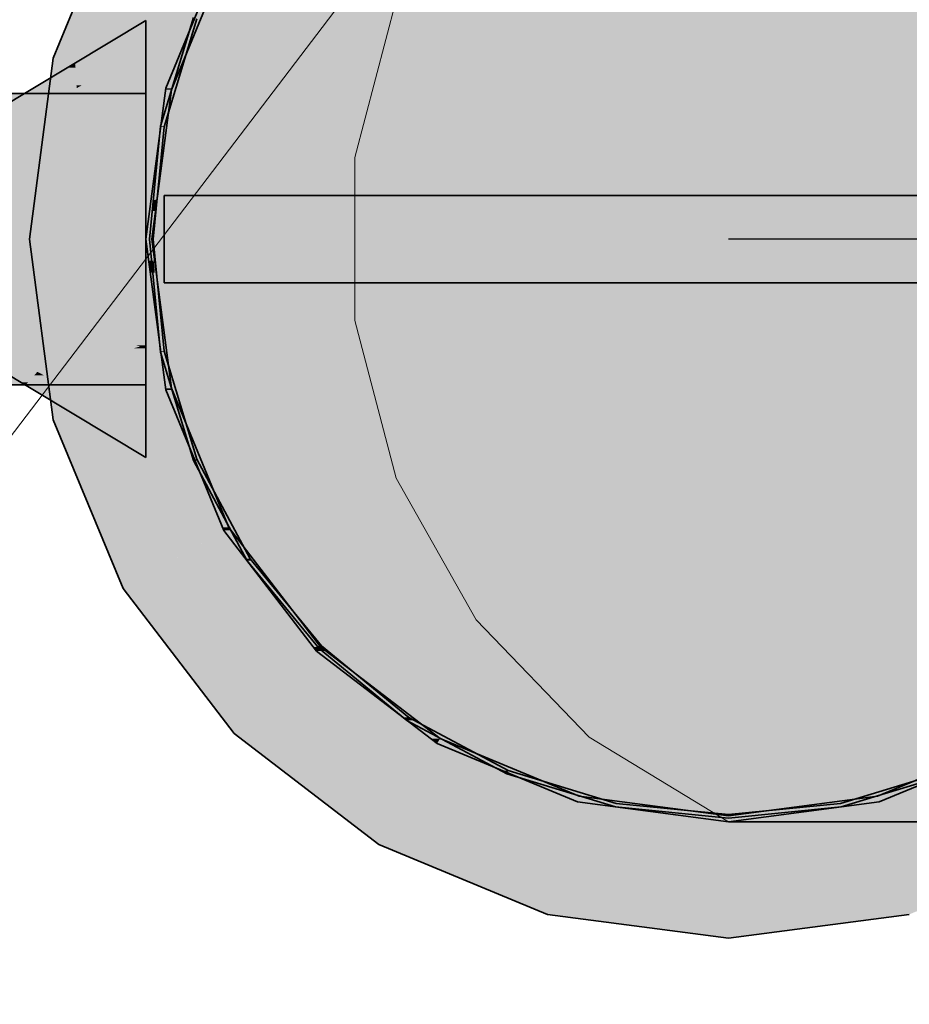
# Model space of a CAD drawing. Extents: x -350 to 540, y -53 to 541.
# Tile 29 of 256: x -163.9 to -161.45, y 60.2 to 62.9. Entities that reach past the tile are written whole.
import ezdxf
from ezdxf.lldxf.tags import DXFTag

# ---------------------------------------------------------------- set-up
doc = ezdxf.new("R2010")
doc.units = 0
doc.linetypes.add('_Hiddenline_', pattern=[3, 2, -1])
doc.layers.get('0').update_dxf_attribs({"lineweight": 35})
doc.layers.add('5_OG-BESTAND', color=7, linetype='Continuous', lineweight=25)
for name, color, linetype, lineweight, true_color in [('L_Auslass', 7, 'Continuous', 35, 0xababab), ('L_Auslass-Shading', 7, 'Continuous', 35, 0xababab), ('L_Bauteil', 7, 'Continuous', 35, 0xababab), ('L_Bauteil-Shading', 7, 'Continuous', 35, 0xababab), ('L_Zuluft', 6, 'Continuous', 35, 0xff00ff), ('L_Zuluft-Shading', 6, 'Continuous', 35, 0xff00ff)]:
    doc.layers.add(name, color=color, linetype=linetype, lineweight=lineweight, true_color=true_color)
tags = doc.linetypes.add('STRICHPUNKT2', pattern=[12.7, 6.35, -3.175, 0, -3.175]).pattern_tags.tags
tags[10:11] = [DXFTag(74, 4), DXFTag(75, 0), DXFTag(340, '0'), DXFTag(46, 0.0), DXFTag(50, 0.0), DXFTag(44, 0.0), DXFTag(45, 0.0)]
tags[8:9] = [DXFTag(74, 4), DXFTag(75, 0), DXFTag(340, '0'), DXFTag(46, 0.0), DXFTag(50, 0.0), DXFTag(44, 0.0), DXFTag(45, 0.0)]
tags[6:7] = [DXFTag(74, 4), DXFTag(75, 0), DXFTag(340, '0'), DXFTag(46, 0.0), DXFTag(50, 0.0), DXFTag(44, 0.0), DXFTag(45, 0.0)]
tags[4:5] = [DXFTag(74, 4), DXFTag(75, 0), DXFTag(340, '0'), DXFTag(46, 0.0), DXFTag(50, 0.0), DXFTag(44, 0.0), DXFTag(45, 0.0)]

# ---------------------------------------------------------------- blocks, each defined once
blk = doc.blocks.new('Shading-A06HSWBUNL', base_point=(-161.9517, 62.2972))
at = {"layer": 'L_Auslass-Shading', "color": 254, "true_color": 0xefebdc}
for points in [[(-161.9517, 62.2972), (-161.9517, 64.1518), (-162.4486, 64.1518)], [(-161.9517, 62.2972), (-161.4548, 64.1518), (-161.9517, 64.1518)], [(-161.9517, 62.2972), (-162.3972, 63.96), (-162.9117, 63.96)], [(-161.9517, 62.2972), (-160.9917, 63.96), (-161.5062, 63.96)], [(-161.9517, 62.2972), (-162.7355, 63.6549), (-163.3093, 63.6549)], [(-161.9517, 62.2972), (-160.594, 63.6549), (-161.1678, 63.6549)], [(-162.8124, 62.7942), (-163.8063, 62.7942), (-163.6145, 63.2572)], [(-161.9517, 62.2972), (-162.9117, 63.2572), (-163.6145, 63.2572)], [(-161.9517, 62.2972), (-160.2889, 63.2572), (-160.9917, 63.2572)], [(-163.4802, 62.7113), (-163.4972, 62.7113), (-163.3373, 63.0972)], [(-163.4817, 62.7072), (-163.3235, 63.0892), (-163.3403, 63.0892)], [(-163.8717, 62.2972), (-161.9517, 62.2972), (-163.8063, 62.7942)], [(-161.9517, 62.2972), (-162.8124, 62.7942), (-163.8063, 62.7942)], [(-161.9517, 62.2972), (-160.0971, 62.7942), (-161.091, 62.7942)], [(-161.9517, 62.2972), (-160.0317, 62.2972), (-160.0971, 62.7942)], [(-163.5517, 62.2972), (-163.5357, 62.2972), (-163.4972, 62.7113)], [(-163.5357, 62.2972), (-163.4817, 62.7072), (-163.4975, 62.7072)], [(-163.4817, 62.7072), (-163.4975, 62.7072), (-163.4972, 62.7113)], [(-163.4817, 62.7072), (-163.4802, 62.7113), (-163.4972, 62.7113)], [(-163.8063, 61.8003), (-161.9517, 62.2972), (-163.8717, 62.2972)], [(-162.8124, 61.8003), (-163.8063, 61.8003), (-161.9517, 62.2972)], [(-162.9117, 61.3372), (-163.6145, 61.3372), (-161.9517, 62.2972)], [(-163.5439, 62.2379), (-163.5357, 62.2972), (-163.5517, 62.2972)], [(-163.5302, 62.2379), (-163.5439, 62.2379), (-163.5357, 62.2972)], [(-163.5286, 62.2434), (-163.5307, 62.2434), (-163.5357, 62.2972)], [(-162.7355, 60.9396), (-163.3093, 60.9396), (-161.9517, 62.2972)], [(-162.3972, 60.6345), (-162.9117, 60.6345), (-161.9517, 62.2972)], [(-161.9517, 60.4427), (-162.4486, 60.4427), (-161.9517, 62.2972)], [(-160.0971, 61.8003), (-160.0317, 62.2972), (-161.9517, 62.2972)], [(-160.0971, 61.8003), (-161.091, 61.8003), (-161.9517, 62.2972)], [(-160.2889, 61.3372), (-160.9917, 61.3372), (-161.9517, 62.2972)], [(-160.594, 60.9396), (-161.1678, 60.9396), (-161.9517, 62.2972)], [(-160.9917, 60.6345), (-161.5062, 60.6345), (-161.9517, 62.2972)], [(-161.4548, 60.4427), (-161.9517, 60.4427), (-161.9517, 62.2972)], [(-163.5302, 62.2379), (-163.5286, 62.2434), (-163.5307, 62.2434)], [(-163.5279, 62.2379), (-163.5302, 62.2379), (-163.5286, 62.2434)], [(-163.5395, 62.205), (-163.5302, 62.2379), (-163.5439, 62.2379)], [(-163.5271, 62.205), (-163.5395, 62.205), (-163.5302, 62.2379)], [(-163.4975, 61.8873), (-163.5279, 62.2379), (-163.5302, 62.2379)], [(-163.4817, 61.8873), (-163.4975, 61.8873), (-163.5279, 62.2379)], [(-163.4972, 61.8831), (-163.5271, 62.205), (-163.5395, 62.205)], [(-163.4972, 61.8831), (-163.4817, 61.8873), (-163.4975, 61.8873)], [(-163.4802, 61.8831), (-163.4972, 61.8831), (-163.4817, 61.8873)], [(-163.3373, 61.4972), (-163.4802, 61.8831), (-163.4972, 61.8831)], [(-163.3235, 61.5052), (-163.3403, 61.5052), (-163.4817, 61.8873)], [(-163.6145, 61.3372), (-162.8124, 61.8003), (-163.8063, 61.8003)], [(-163.3373, 61.4972), (-163.3235, 61.5052), (-163.3403, 61.5052)], [(-163.3178, 61.4972), (-163.3373, 61.4972), (-163.3235, 61.5052)], [(-163.0831, 61.1659), (-163.3178, 61.4972), (-163.3373, 61.4972)], [(-163.0717, 61.1772), (-163.0911, 61.1772), (-163.3235, 61.5052)], [(-163.3093, 60.9396), (-162.9117, 61.3372), (-163.6145, 61.3372)], [(-163.0831, 61.1659), (-163.0717, 61.1772), (-163.0911, 61.1772)], [(-163.0581, 61.1659), (-163.0831, 61.1659), (-163.0717, 61.1772)], [(-162.7517, 60.9116), (-163.0581, 61.1659), (-163.0831, 61.1659)], [(-162.7437, 60.9255), (-162.7684, 60.9255), (-163.0717, 61.1772)], [(-162.9117, 60.6345), (-162.7355, 60.9396), (-163.3093, 60.9396)], [(-162.7517, 60.9116), (-162.7437, 60.9255), (-162.7684, 60.9255)], [(-162.7135, 60.9116), (-162.7517, 60.9116), (-162.7437, 60.9255)], [(-162.3616, 60.7672), (-162.3994, 60.7672), (-162.7437, 60.9255)], [(-161.5039, 60.7672), (-161.5417, 60.7672), (-161.1597, 60.9255)], [(-162.3658, 60.7518), (-162.7135, 60.9116), (-162.7517, 60.9116)], [(-161.5376, 60.7518), (-161.1517, 60.9116), (-161.1898, 60.9116)], [(-162.3658, 60.7518), (-162.3616, 60.7672), (-162.3994, 60.7672)], [(-162.2711, 60.7518), (-162.3658, 60.7518), (-162.3616, 60.7672)], [(-161.9517, 60.7132), (-162.0454, 60.7132), (-162.3616, 60.7672)], [(-161.5376, 60.7518), (-161.6591, 60.7518), (-161.5417, 60.7672)], [(-161.5376, 60.7518), (-161.5039, 60.7672), (-161.5417, 60.7672)], [(-161.9517, 60.6972), (-162.2711, 60.7518), (-162.3658, 60.7518)], [(-161.8302, 60.7132), (-161.9517, 60.7132), (-161.5376, 60.7518)], [(-161.9517, 60.7132), (-161.5376, 60.7518), (-161.6591, 60.7518)], [(-161.9517, 60.6972), (-161.9517, 60.7132), (-162.0454, 60.7132)], [(-161.9517, 60.6972), (-161.8302, 60.7132), (-161.9517, 60.7132)], [(-162.4486, 60.4427), (-162.3972, 60.6345), (-162.9117, 60.6345)], [(-161.4548, 60.4427), (-160.9917, 60.6345), (-161.5062, 60.6345)], [(-161.9517, 60.3772), (-161.9517, 60.4427), (-162.4486, 60.4427)], [(-161.9517, 60.3772), (-161.4548, 60.4427), (-161.9517, 60.4427)]]:
    blk.add_solid(points, dxfattribs=at)
blk = doc.blocks.new('Shading-A06HSWBWNL', base_point=(-161.1767, 62.1772))
at = {"layer": 'L_Bauteil-Shading', "color": 26, "true_color": 0x681616}
for points in [[(-163.5517, 62.8169), (-163.6857, 62.8169), (-163.5517, 62.8972)], [(-163.6217, 62.7804), (-163.7463, 62.7804), (-163.5517, 62.8169)], [(-163.7463, 62.7804), (-163.5517, 62.8169), (-163.6857, 62.8169)], [(-163.752, 62.7372), (-163.8183, 62.7372), (-163.7675, 62.7677)], [(-163.7449, 62.7677), (-163.7675, 62.7677), (-163.7463, 62.7804)], [(-163.7428, 62.7192), (-163.7449, 62.7677), (-163.7675, 62.7677)], [(-163.7396, 62.7192), (-163.6217, 62.7804), (-163.7463, 62.7804)], [(-163.7396, 62.7192), (-163.7428, 62.7192), (-163.7449, 62.7677)], [(-163.9892, 62.5972), (-164.0517, 62.5972), (-163.8183, 62.7372)], [(-163.7421, 62.7179), (-163.8419, 62.7179), (-163.752, 62.7372)], [(-163.8419, 62.7179), (-163.752, 62.7372), (-163.8183, 62.7372)], [(-164.0148, 62.5762), (-163.7421, 62.7179), (-163.8419, 62.7179)], [(-163.7421, 62.7179), (-163.7396, 62.7192), (-163.7428, 62.7192)], [(-163.8751, 61.9038), (-164.0148, 62.0183), (-164.0264, 62.0183)], [(-163.8498, 61.9325), (-163.9102, 61.9325), (-164.0148, 62.0183)], [(-163.8959, 61.9038), (-163.9986, 61.9972), (-164.0517, 61.9972)], [(-163.8751, 61.9038), (-163.8959, 61.9038), (-163.9986, 61.9972)], [(-163.8751, 61.9038), (-163.8498, 61.9325), (-163.9102, 61.9325)], [(-163.8316, 61.8956), (-163.8823, 61.8956), (-163.8316, 61.9231)], [(-163.8823, 61.8956), (-163.8316, 61.9231), (-163.8581, 61.9231)], [(-163.8316, 61.9231), (-163.8581, 61.9231), (-163.8498, 61.9325)], [(-163.7202, 61.8652), (-163.8316, 61.8652), (-163.8316, 61.9231)], [(-163.8823, 61.8956), (-163.8751, 61.9038), (-163.8959, 61.9038)], [(-163.8316, 61.8652), (-163.8316, 61.8956), (-163.8823, 61.8956)], [(-163.6857, 61.7776), (-163.7202, 61.8652), (-163.8316, 61.8652)], [(-163.5517, 61.7776), (-163.6857, 61.7776), (-163.7202, 61.8652)], [(-163.5517, 61.6972), (-163.5517, 61.7776), (-163.6857, 61.7776)]]:
    blk.add_solid(points, dxfattribs=at)
at = {"layer": 'L_Bauteil-Shading', "color": 9, "true_color": 0xbfc7d1}
for points in [[(-163.5007, 62.6074), (-163.5111, 62.6074), (-163.4114, 62.9019)], [(-163.5111, 62.6074), (-163.4114, 62.9019), (-163.4218, 62.9019)], [(-163.5246, 62.4044), (-163.5311, 62.4044), (-163.5111, 62.6074)], [(-163.5209, 62.4066), (-163.5244, 62.4066), (-163.5013, 62.6055)], [(-163.5244, 62.4066), (-163.5013, 62.6055), (-163.5113, 62.6055)], [(-163.5013, 62.6055), (-163.5113, 62.6055), (-163.5111, 62.6074)], [(-163.5013, 62.6055), (-163.5007, 62.6074), (-163.5111, 62.6074)], [(-163.5246, 62.4044), (-163.5211, 62.4044), (-163.5209, 62.4066)], [(-163.5246, 62.4044), (-163.5209, 62.4066), (-163.5244, 62.4066)], [(-163.5341, 62.3743), (-163.5266, 62.3743), (-163.5315, 62.4002)], [(-163.5315, 62.4002), (-163.5249, 62.4002), (-163.5246, 62.4044)], [(-163.5315, 62.4002), (-163.5246, 62.4044), (-163.5311, 62.4044)], [(-163.5266, 62.3743), (-163.5315, 62.4002), (-163.5249, 62.4002)], [(-163.5266, 62.3743), (-163.5241, 62.3743), (-163.5246, 62.4044)], [(-163.5241, 62.3743), (-163.5246, 62.4044), (-163.5211, 62.4044)], [(-163.5417, 62.2972), (-163.5317, 62.2972), (-163.5341, 62.3743)], [(-163.5317, 62.2972), (-163.5341, 62.3743), (-163.5266, 62.3743)], [(-163.5317, 62.2972), (-163.5241, 62.3743), (-163.5266, 62.3743)], [(-163.5013, 61.989), (-163.5113, 61.989), (-163.5417, 62.2972)], [(-163.5013, 61.989), (-163.5317, 62.2972), (-163.5417, 62.2972)], [(-163.5111, 61.987), (-163.5013, 61.989), (-163.5113, 61.989)], [(-163.5007, 61.987), (-163.5111, 61.987), (-163.5013, 61.989)], [(-163.4114, 61.6926), (-163.4218, 61.6926), (-163.5111, 61.987)], [(-163.4114, 61.6926), (-163.5007, 61.987), (-163.5111, 61.987)], [(-163.4207, 61.6888), (-163.4114, 61.6926), (-163.4218, 61.6926)], [(-163.4094, 61.6888), (-163.4207, 61.6888), (-163.4114, 61.6926)], [(-163.2654, 61.4194), (-163.2767, 61.4194), (-163.4207, 61.6888)], [(-163.2654, 61.4194), (-163.4094, 61.6888), (-163.4207, 61.6888)], [(-163.2737, 61.4139), (-163.2654, 61.4194), (-163.2767, 61.4194)], [(-163.2609, 61.4139), (-163.2737, 61.4139), (-163.2654, 61.4194)], [(-163.0689, 61.18), (-163.0818, 61.18), (-163.2737, 61.4139)], [(-163.0689, 61.18), (-163.2609, 61.4139), (-163.2737, 61.4139)], [(-163.076, 61.1729), (-163.0689, 61.18), (-163.0818, 61.18)], [(-163.0603, 61.1729), (-163.076, 61.1729), (-163.0689, 61.18)], [(-162.8295, 60.9835), (-162.8452, 60.9835), (-163.076, 61.1729)], [(-162.8295, 60.9835), (-163.0603, 61.1729), (-163.076, 61.1729)], [(-162.835, 60.9752), (-162.8295, 60.9835), (-162.8452, 60.9835)], [(-162.8139, 60.9752), (-162.835, 60.9752), (-162.8295, 60.9835)], [(-162.5563, 60.8375), (-162.5774, 60.8375), (-162.835, 60.9752)], [(-162.5563, 60.8375), (-162.8139, 60.9752), (-162.835, 60.9752)], [(-162.5602, 60.8283), (-162.5563, 60.8375), (-162.5774, 60.8375)], [(-162.5259, 60.8283), (-162.5602, 60.8283), (-162.5563, 60.8375)], [(-162.2599, 60.7476), (-162.2942, 60.7476), (-162.5602, 60.8283)], [(-162.2599, 60.7476), (-162.5259, 60.8283), (-162.5602, 60.8283)], [(-161.6434, 60.7476), (-161.3432, 60.8283), (-161.3775, 60.8283)], [(-161.6092, 60.7476), (-161.6434, 60.7476), (-161.3432, 60.8283)], [(-162.2619, 60.7378), (-162.2599, 60.7476), (-162.2942, 60.7476)], [(-162.1603, 60.7378), (-162.2619, 60.7378), (-162.2599, 60.7476)], [(-161.9517, 60.7172), (-162.0532, 60.7172), (-162.2619, 60.7378)], [(-161.9517, 60.7172), (-162.1603, 60.7378), (-162.2619, 60.7378)], [(-161.9517, 60.7172), (-161.6415, 60.7378), (-161.7431, 60.7378)], [(-161.8502, 60.7172), (-161.9517, 60.7172), (-161.6415, 60.7378)], [(-161.6415, 60.7378), (-161.7431, 60.7378), (-161.6434, 60.7476)], [(-161.6415, 60.7378), (-161.6092, 60.7476), (-161.6434, 60.7476)], [(-161.9517, 60.7072), (-161.9517, 60.7172), (-162.0532, 60.7172)], [(-161.9517, 60.7072), (-161.8502, 60.7172), (-161.9517, 60.7172)]]:
    blk.add_solid(points, dxfattribs=at)
at = {"layer": 'L_Bauteil-Shading', "color": 26, "true_color": 0x891d1d}
for points in [[(-163.5517, 62.7113), (-163.7421, 62.7113), (-163.5517, 62.8169)], [(-163.7279, 62.7192), (-163.7396, 62.7192), (-163.5517, 62.8169)], [(-163.7421, 62.649), (-163.8747, 62.649), (-163.7421, 62.7179)], [(-163.7421, 62.7113), (-163.7279, 62.7192), (-163.7396, 62.7192)], [(-163.74, 62.7179), (-163.7421, 62.7179), (-163.7396, 62.7192)], [(-163.7421, 62.7113), (-163.74, 62.7179), (-163.7421, 62.7179)], [(-163.5517, 62.5972), (-163.7421, 62.5972), (-163.5517, 62.7113)], [(-163.7421, 62.5972), (-163.5517, 62.7113), (-163.7421, 62.7113)], [(-163.9198, 62.5762), (-164.0148, 62.5762), (-163.7421, 62.649)], [(-164.0148, 62.5762), (-163.7421, 62.649), (-163.8747, 62.649)], [(-163.7421, 62.5401), (-164.0078, 62.5401), (-163.7421, 62.649)], [(-163.7421, 62.5401), (-163.5517, 62.5972), (-163.7421, 62.5972)], [(-163.802, 62.5221), (-164.0517, 62.5221), (-163.7421, 62.5401)], [(-164.0517, 62.5221), (-163.7421, 62.5401), (-164.0078, 62.5401)], [(-164.0517, 62.4472), (-163.802, 62.5221), (-164.0517, 62.5221)], [(-163.808, 62.0741), (-164.0517, 62.0741), (-164.0517, 62.1472)], [(-163.8086, 62.0718), (-164.0517, 62.0718), (-163.808, 62.0741)], [(-164.0517, 62.0718), (-163.808, 62.0741), (-164.0517, 62.0741)], [(-163.8172, 62.043), (-163.8086, 62.0718), (-164.0517, 62.0718)], [(-163.8172, 62.043), (-164.0148, 62.043), (-164.0148, 62.0673)], [(-163.568, 62.0021), (-163.8292, 62.0021), (-163.808, 62.0741)], [(-163.8244, 62.0183), (-164.0148, 62.0183), (-163.8172, 62.043)], [(-164.0148, 62.0183), (-163.8172, 62.043), (-164.0148, 62.043)], [(-163.8498, 61.9325), (-163.8244, 62.0183), (-164.0148, 62.0183)], [(-163.8001, 61.9325), (-163.8498, 61.9325), (-163.568, 62.0021)], [(-163.8498, 61.9325), (-163.568, 62.0021), (-163.8292, 62.0021)], [(-163.5517, 61.9972), (-163.5844, 61.9972), (-163.568, 62.0021)], [(-163.5517, 61.9231), (-163.8316, 61.9231), (-163.5517, 61.9972)], [(-163.8316, 61.9231), (-163.5517, 61.9972), (-163.5844, 61.9972)], [(-163.8316, 61.9231), (-163.8001, 61.9325), (-163.8498, 61.9325)], [(-163.5517, 61.7776), (-163.5517, 61.9231), (-163.8316, 61.9231)]]:
    blk.add_solid(points, dxfattribs=at)
at = {"layer": 'L_Bauteil-Shading', "color": 168, "true_color": 0x000a50}
for points in [[(-164.0517, 62.6687), (-163.5517, 62.6687), (-164.0517, 62.6972)], [(-163.5517, 62.6687), (-164.0517, 62.6972), (-163.5517, 62.6972)], [(-164.0517, 62.6295), (-163.5517, 62.6295), (-164.0517, 62.6687)], [(-163.5517, 62.6295), (-164.0517, 62.6687), (-163.5517, 62.6687)], [(-164.0517, 62.5937), (-163.5517, 62.5937), (-164.0517, 62.6295)], [(-163.5517, 62.5937), (-164.0517, 62.6295), (-163.5517, 62.6295)], [(-164.0517, 62.5801), (-163.5517, 62.5801), (-164.0517, 62.5937)], [(-163.5517, 62.5801), (-164.0517, 62.5937), (-163.5517, 62.5937)], [(-164.0138, 61.8972), (-163.5517, 61.8972), (-163.9611, 62.0144)], [(-163.5517, 61.8972), (-163.9611, 62.0144), (-163.5517, 62.0144)]]:
    blk.add_solid(points, dxfattribs=at)
at = {"layer": 'L_Bauteil-Shading', "color": 24, "true_color": 0x9c2121}
for points in [[(-163.7421, 62.5401), (-163.5517, 62.5401), (-163.5517, 62.5972)], [(-164.0517, 62.4472), (-163.7518, 62.4472), (-163.7421, 62.5401)], [(-163.7675, 62.2972), (-163.5517, 62.2972), (-163.7421, 62.5401)], [(-163.5517, 62.2972), (-163.7421, 62.5401), (-163.5517, 62.5401)], [(-164.0517, 62.2972), (-163.7675, 62.2972), (-164.0517, 62.4472)], [(-163.7675, 62.2972), (-164.0517, 62.4472), (-163.7518, 62.4472)], [(-163.7947, 62.1472), (-164.0517, 62.1472), (-163.7675, 62.2972)], [(-164.0517, 62.1472), (-163.7675, 62.2972), (-164.0517, 62.2972)], [(-163.6028, 62.0741), (-163.808, 62.0741), (-163.7675, 62.2972)], [(-163.5517, 62.005), (-163.5517, 62.2972), (-163.7675, 62.2972)], [(-163.808, 62.0741), (-163.7947, 62.1472), (-164.0517, 62.1472)], [(-163.5775, 62.005), (-163.6028, 62.0741), (-163.808, 62.0741)], [(-163.5517, 62.005), (-163.5775, 62.005), (-163.6028, 62.0741)], [(-163.568, 62.0021), (-163.5517, 62.005), (-163.5775, 62.005)], [(-163.5517, 62.0021), (-163.568, 62.0021), (-163.5517, 62.005)], [(-163.5517, 61.9972), (-163.5517, 62.0021), (-163.568, 62.0021)]]:
    blk.add_solid(points, dxfattribs=at)
at = {"layer": 'L_Bauteil-Shading', "color": 176, "true_color": 0x000e70}
for points in [[(-164.0517, 62.5082), (-163.5517, 62.5082), (-164.0517, 62.5801)], [(-163.5517, 62.5082), (-164.0517, 62.5801), (-163.5517, 62.5801)], [(-163.9085, 62.2972), (-164.0517, 62.5082), (-163.8922, 62.5082)], [(-163.9085, 62.2972), (-163.5517, 62.2972), (-163.8922, 62.5082)], [(-163.5517, 62.2972), (-163.8922, 62.5082), (-163.5517, 62.5082)], [(-163.9611, 62.0144), (-163.5517, 62.0144), (-163.9085, 62.2972)], [(-163.5517, 62.0144), (-163.9085, 62.2972), (-163.5517, 62.2972)]]:
    blk.add_solid(points, dxfattribs=at)
at = {"layer": 'L_Bauteil-Shading', "color": 252, "true_color": 0x87847c}
for points in [[(-163.5017, 62.1772), (-163.4489, 62.1772), (-163.5017, 62.4172)], [(-163.4489, 62.1772), (-163.5017, 62.4172), (-163.4489, 62.4172)]]:
    blk.add_solid(points, dxfattribs=at)
at = {"layer": 'L_Bauteil-Shading', "color": 253, "true_color": 0xa5a298}
for points in [[(-163.4489, 62.1772), (-163.294, 62.1772), (-163.4489, 62.4172)], [(-163.294, 62.1772), (-163.4489, 62.4172), (-163.294, 62.4172)]]:
    blk.add_solid(points, dxfattribs=at)
at = {"layer": 'L_Bauteil-Shading', "color": 9, "true_color": 0xc0bdb0}
for points in [[(-163.294, 62.1772), (-163.0477, 62.1772), (-163.294, 62.4172)], [(-163.0477, 62.1772), (-163.294, 62.4172), (-163.0477, 62.4172)]]:
    blk.add_solid(points, dxfattribs=at)
at = {"layer": 'L_Bauteil-Shading', "color": 254, "true_color": 0xd6d2c5}
for points in [[(-163.0477, 62.1772), (-162.7267, 62.1772), (-163.0477, 62.4172)], [(-162.7267, 62.1772), (-163.0477, 62.4172), (-162.7267, 62.4172)]]:
    blk.add_solid(points, dxfattribs=at)
at = {"layer": 'L_Bauteil-Shading', "color": 254, "true_color": 0xe5e2d3}
for points in [[(-162.7267, 62.1772), (-162.3529, 62.1772), (-162.7267, 62.4172)], [(-162.3529, 62.1772), (-162.7267, 62.4172), (-162.3529, 62.4172)], [(-161.5505, 62.1772), (-161.1767, 62.1772), (-161.5505, 62.4172)], [(-161.1767, 62.1772), (-161.5505, 62.4172), (-161.1767, 62.4172)]]:
    blk.add_solid(points, dxfattribs=at)
at = {"layer": 'L_Bauteil-Shading', "color": 254, "true_color": 0xede9db}
for points in [[(-162.3529, 62.1772), (-161.9517, 62.1772), (-162.3529, 62.4172)], [(-161.9517, 62.1772), (-162.3529, 62.4172), (-161.9517, 62.4172)], [(-161.9517, 62.1772), (-161.6267, 62.1772), (-161.9517, 62.4172)], [(-161.6267, 62.1772), (-161.9517, 62.4172), (-161.5629, 62.4172)], [(-161.6267, 62.1772), (-161.5505, 62.1772), (-161.5629, 62.4172)], [(-161.5505, 62.1772), (-161.5629, 62.4172), (-161.5505, 62.4172)]]:
    blk.add_solid(points, dxfattribs=at)
blk = doc.blocks.new('Shading-A06HSWC4NL', base_point=(-162.3658, 63.8427))
at = {"layer": 'L_Zuluft-Shading', "color": 214, "true_color": 0x8e008e}
for points in [[(-163.4972, 62.7113), (-163.3899, 62.7113), (-163.3373, 63.0972)], [(-163.3899, 62.7113), (-163.3373, 63.0972), (-163.23, 63.0972)], [(-163.3899, 62.7113), (-163.3355, 62.7113), (-163.23, 63.0972)], [(-163.3355, 62.7113), (-163.23, 63.0972), (-163.1811, 63.0972)], [(-163.3373, 61.4972), (-163.23, 61.4972), (-163.4972, 61.8831)], [(-163.23, 61.4972), (-163.4972, 61.8831), (-163.3899, 61.8831)], [(-163.23, 61.4972), (-163.1811, 61.4972), (-163.3899, 61.8831)], [(-163.1811, 61.4972), (-163.3899, 61.8831), (-163.3355, 61.8831)]]:
    blk.add_solid(points, dxfattribs=at)
at = {"layer": 'L_Zuluft-Shading', "color": 214, "true_color": 0xac00ac}
for points in [[(-163.3355, 62.7113), (-162.8614, 62.7113), (-163.1811, 63.0972)], [(-162.8614, 62.7113), (-163.1811, 63.0972), (-162.723, 63.0972)], [(-163.1811, 61.4972), (-162.723, 61.4972), (-163.3355, 61.8831)], [(-162.723, 61.4972), (-163.3355, 61.8831), (-162.8614, 61.8831)]]:
    blk.add_solid(points, dxfattribs=at)
at = {"layer": 'L_Zuluft-Shading', "color": 212, "true_color": 0xc700c7}
for points in [[(-162.8614, 62.7113), (-162.1072, 62.7113), (-162.723, 63.0972)], [(-162.1072, 62.7113), (-162.723, 63.0972), (-161.9942, 63.0972)], [(-162.723, 61.4972), (-161.9942, 61.4972), (-162.8614, 61.8831)], [(-161.9942, 61.4972), (-162.8614, 61.8831), (-162.1072, 61.8831)]]:
    blk.add_solid(points, dxfattribs=at)
at = {"layer": 'L_Zuluft-Shading', "color": 212, "true_color": 0xdd00dd}
for points in [[(-162.1072, 62.7113), (-161.1244, 62.7113), (-161.9942, 63.0972)], [(-161.1244, 62.7113), (-161.9942, 63.0972), (-161.0445, 63.0972)], [(-161.9942, 61.4972), (-161.0445, 61.4972), (-162.1072, 61.8831)], [(-161.0445, 61.4972), (-162.1072, 61.8831), (-161.1244, 61.8831)]]:
    blk.add_solid(points, dxfattribs=at)
at = {"layer": 'L_Zuluft-Shading', "color": 214, "true_color": 0x900090}
for points in [[(-163.5517, 62.2972), (-163.4444, 62.2972), (-163.4972, 62.7113)], [(-163.4444, 62.2972), (-163.4972, 62.7113), (-163.3899, 62.7113)], [(-163.4444, 62.2972), (-163.3881, 62.2972), (-163.3899, 62.7113)], [(-163.3881, 62.2972), (-163.3899, 62.7113), (-163.3355, 62.7113)], [(-163.4972, 61.8831), (-163.3899, 61.8831), (-163.5517, 62.2972)], [(-163.3899, 61.8831), (-163.5517, 62.2972), (-163.4444, 62.2972)], [(-163.3899, 61.8831), (-163.3355, 61.8831), (-163.4444, 62.2972)], [(-163.3355, 61.8831), (-163.4444, 62.2972), (-163.3881, 62.2972)]]:
    blk.add_solid(points, dxfattribs=at)
at = {"layer": 'L_Zuluft-Shading', "color": 214, "true_color": 0xaf00af}
for points in [[(-163.3881, 62.2972), (-162.9086, 62.2972), (-163.3355, 62.7113)], [(-162.9086, 62.2972), (-163.3355, 62.7113), (-162.8614, 62.7113)], [(-163.3355, 61.8831), (-162.8614, 61.8831), (-163.3881, 62.2972)], [(-162.8614, 61.8831), (-163.3881, 62.2972), (-162.9086, 62.2972)], [(-162.2158, 60.9116), (-161.5801, 60.9116), (-162.5028, 61.1659)], [(-161.5801, 60.9116), (-162.5028, 61.1659), (-161.8144, 61.1659)]]:
    blk.add_solid(points, dxfattribs=at)
at = {"layer": 'L_Zuluft-Shading', "color": 212, "true_color": 0xcc00cc}
for points in [[(-162.9086, 62.2972), (-162.1458, 62.2972), (-162.8614, 62.7113)], [(-162.1458, 62.2972), (-162.8614, 62.7113), (-162.1072, 62.7113)], [(-162.8614, 61.8831), (-162.1072, 61.8831), (-162.9086, 62.2972)], [(-162.1072, 61.8831), (-162.9086, 62.2972), (-162.1458, 62.2972)]]:
    blk.add_solid(points, dxfattribs=at)
at = {"layer": 'L_Zuluft-Shading', "color": 212, "true_color": 0xe300e3}
for points in [[(-162.1458, 62.2972), (-161.1517, 62.2972), (-162.1072, 62.7113)], [(-161.1517, 62.2972), (-162.1072, 62.7113), (-161.1244, 62.7113)], [(-162.1072, 61.8831), (-161.1244, 61.8831), (-162.1458, 62.2972)], [(-161.1244, 61.8831), (-162.1458, 62.2972), (-161.1517, 62.2972)]]:
    blk.add_solid(points, dxfattribs=at)
at = {"layer": 'L_Zuluft-Shading', "color": 214, "true_color": 0x8c008c}
for points in [[(-163.0831, 61.1659), (-162.9758, 61.1659), (-163.3373, 61.4972)], [(-162.9758, 61.1659), (-163.3373, 61.4972), (-163.23, 61.4972)], [(-162.9758, 61.1659), (-162.9355, 61.1659), (-163.23, 61.4972)], [(-162.9355, 61.1659), (-163.23, 61.4972), (-163.1811, 61.4972)]]:
    blk.add_solid(points, dxfattribs=at)
at = {"layer": 'L_Zuluft-Shading', "color": 214, "true_color": 0xa600a6}
for points in [[(-162.9355, 61.1659), (-162.5028, 61.1659), (-163.1811, 61.4972)], [(-162.5028, 61.1659), (-163.1811, 61.4972), (-162.723, 61.4972)], [(-161.3073, 60.7518), (-160.5587, 60.7518), (-161.5801, 60.9116)], [(-160.5587, 60.7518), (-161.5801, 60.9116), (-160.7517, 60.9116)]]:
    blk.add_solid(points, dxfattribs=at)
at = {"layer": 'L_Zuluft-Shading', "color": 212, "true_color": 0xbd00bd}
for points in [[(-162.5028, 61.1659), (-161.8144, 61.1659), (-162.723, 61.4972)], [(-161.8144, 61.1659), (-162.723, 61.4972), (-161.9942, 61.4972)], [(-161.5801, 60.9116), (-160.7517, 60.9116), (-161.8144, 61.1659)], [(-160.7517, 60.9116), (-161.8144, 61.1659), (-160.9174, 61.1659)]]:
    blk.add_solid(points, dxfattribs=at)
at = {"layer": 'L_Zuluft-Shading', "color": 212, "true_color": 0xd000d0}
for points in [[(-161.8144, 61.1659), (-160.9174, 61.1659), (-161.9942, 61.4972)], [(-160.9174, 61.1659), (-161.9942, 61.4972), (-161.0445, 61.4972)]]:
    blk.add_solid(points, dxfattribs=at)
at = {"layer": 'L_Zuluft-Shading', "color": 216, "true_color": 0x890089}
for points in [[(-162.7517, 60.9116), (-162.6444, 60.9116), (-163.0831, 61.1659)], [(-162.6444, 60.9116), (-163.0831, 61.1659), (-162.9758, 61.1659)], [(-162.6444, 60.9116), (-162.6154, 60.9116), (-162.9758, 61.1659)], [(-162.6154, 60.9116), (-162.9758, 61.1659), (-162.9355, 61.1659)], [(-161.523, 60.6972), (-161.0144, 60.6972), (-161.8816, 60.7518)], [(-161.0144, 60.6972), (-161.8816, 60.7518), (-161.3073, 60.7518)]]:
    blk.add_solid(points, dxfattribs=at)
at = {"layer": 'L_Zuluft-Shading', "color": 214, "true_color": 0x9d009d}
for points in [[(-162.6154, 60.9116), (-162.2158, 60.9116), (-162.9355, 61.1659)], [(-162.2158, 60.9116), (-162.9355, 61.1659), (-162.5028, 61.1659)], [(-161.8816, 60.7518), (-161.3073, 60.7518), (-162.2158, 60.9116)], [(-161.3073, 60.7518), (-162.2158, 60.9116), (-161.5801, 60.9116)]]:
    blk.add_solid(points, dxfattribs=at)
at = {"layer": 'L_Zuluft-Shading', "color": 216, "true_color": 0x850085}
for points in [[(-162.3658, 60.7518), (-162.2585, 60.7518), (-162.7517, 60.9116)], [(-162.2585, 60.7518), (-162.7517, 60.9116), (-162.6444, 60.9116)], [(-162.2585, 60.7518), (-162.2426, 60.7518), (-162.6444, 60.9116)], [(-162.2426, 60.7518), (-162.6444, 60.9116), (-162.6154, 60.9116)], [(-161.8427, 60.6972), (-161.523, 60.6972), (-162.2426, 60.7518)], [(-161.523, 60.6972), (-162.2426, 60.7518), (-161.8816, 60.7518)]]:
    blk.add_solid(points, dxfattribs=at)
at = {"layer": 'L_Zuluft-Shading', "color": 214, "true_color": 0x920092}
for points in [[(-162.2426, 60.7518), (-161.8816, 60.7518), (-162.6154, 60.9116)], [(-161.8816, 60.7518), (-162.6154, 60.9116), (-162.2158, 60.9116)]]:
    blk.add_solid(points, dxfattribs=at)
at = {"layer": 'L_Zuluft-Shading', "color": 216, "true_color": 0x810081}
for points in [[(-161.9517, 60.6972), (-161.8444, 60.6972), (-162.3658, 60.7518)], [(-161.8444, 60.6972), (-162.3658, 60.7518), (-162.2585, 60.7518)], [(-161.8444, 60.6972), (-161.8427, 60.6972), (-162.2585, 60.7518)], [(-161.8427, 60.6972), (-162.2585, 60.7518), (-162.2426, 60.7518)]]:
    blk.add_solid(points, dxfattribs=at)
blk = doc.blocks.new('Referenz-A06HSWJKNL', base_point=(-324.9507, -4.1032))
at = {"layer": '5_OG-BESTAND', "color": 0, "lineweight": 18}
blk.add_line((-191.7239, 25.3174), (-155.6481, 72.6029), dxfattribs=at)
blk = doc.blocks.new('Bogen-A06HSWKENL', base_point=(-163.5517, 60.6972))
at = {"color": 0, "linetype": 'ByBlock', "lineweight": -2, "ltscale": 0.35}
for p, q in [((-163.3373, 63.0972), (-163.4972, 62.7113)), ((-163.4972, 62.7113), (-163.5517, 62.2972)), ((-163.5517, 62.2972), (-163.4972, 61.8831)), ((-163.4972, 61.8831), (-163.3373, 61.4972)), ((-163.3373, 61.4972), (-163.0831, 61.1659)), ((-163.0831, 61.1659), (-162.7517, 60.9116)), ((-162.7517, 60.9116), (-162.3658, 60.7518)), ((-161.5376, 60.7518), (-161.1517, 60.9116)), ((-162.3658, 60.7518), (-161.9517, 60.6972)), ((-161.9517, 60.6972), (-161.5376, 60.7518)), ((-161.8426, 60.6972), (-161.9517, 60.6972)), ((-161.523, 60.6972), (-161.8426, 60.6972)), ((-161.0144, 60.6972), (-161.523, 60.6972))]:
    blk.add_line(p, q, dxfattribs=at)
at = {"color": 0, "linetype": '_Hiddenline_', "lineweight": 18}
for p, q in [((-162.9773, 62.5209), (-162.864, 62.9535)), ((-162.9773, 62.0736), (-162.9773, 62.5209)), ((-162.864, 61.6409), (-162.9773, 62.0736)), ((-162.6448, 61.2511), (-162.864, 61.6409)), ((-162.3339, 60.9295), (-162.6448, 61.2511)), ((-161.9517, 60.6972), (-162.3339, 60.9295))]:
    blk.add_line(p, q, dxfattribs=at)
at = {"color": 0, "linetype": 'STRICHPUNKT2', "lineweight": 25, "ltscale": 0.25}
for p, q in [((-161.8426, 62.2972), (-161.9517, 62.2972)), ((-161.523, 62.2972), (-161.8426, 62.2972)), ((-161.0144, 62.2972), (-161.523, 62.2972))]:
    blk.add_line(p, q, dxfattribs=at)
blk = doc.blocks.new('Z-LVS_160-A06HSWOKNL', base_point=(-163.8717, 60.3772))
at = {"color": 254, "linetype": 'ByBlock', "lineweight": -2, "ltscale": 0.35, "true_color": 0xefebdc}
for p, q in [((-163.6145, 63.2572), (-163.8063, 62.7942)), ((-163.3373, 63.0972), (-163.4972, 62.7113)), ((-163.3235, 63.0892), (-163.4817, 62.7072)), ((-163.8063, 62.7942), (-163.8717, 62.2972)), ((-163.4972, 62.7113), (-163.5517, 62.2972)), ((-163.4817, 62.7072), (-163.5357, 62.2972)), ((-163.8717, 62.2972), (-163.8063, 61.8003)), ((-163.5517, 62.2972), (-163.4972, 61.8831)), ((-163.5357, 62.2972), (-163.4817, 61.8873)), ((-163.4972, 61.8831), (-163.3373, 61.4972)), ((-163.4817, 61.8873), (-163.3235, 61.5052)), ((-163.8063, 61.8003), (-163.6145, 61.3372)), ((-163.3373, 61.4972), (-163.0831, 61.1659)), ((-163.3235, 61.5052), (-163.0717, 61.1772)), ((-163.6145, 61.3372), (-163.3093, 60.9396)), ((-163.0831, 61.1659), (-162.7517, 60.9116)), ((-163.0717, 61.1772), (-162.7437, 60.9255)), ((-163.3093, 60.9396), (-162.9117, 60.6345)), ((-162.7437, 60.9255), (-162.3617, 60.7672)), ((-161.5417, 60.7672), (-161.1597, 60.9255)), ((-162.7517, 60.9116), (-162.3658, 60.7518)), ((-161.5376, 60.7518), (-161.1517, 60.9116)), ((-162.3617, 60.7672), (-161.9517, 60.7132)), ((-161.9517, 60.7132), (-161.5417, 60.7672)), ((-162.3658, 60.7518), (-161.9517, 60.6972)), ((-161.9517, 60.6972), (-161.5376, 60.7518)), ((-162.9117, 60.6345), (-162.4486, 60.4427)), ((-162.4486, 60.4427), (-161.9517, 60.3772)), ((-161.9517, 60.3772), (-161.4548, 60.4427))]:
    blk.add_line(p, q, dxfattribs=at)
blk = doc.blocks.new('FKRS-EU_DE_160_Z00-A06HSWQMNL', base_point=(-165.1517, 60.6972))
at = {"color": 0, "linetype": '_Hiddenline_', "lineweight": 18}
for p, q in [((-162.9773, 62.5209), (-162.864, 62.9535)), ((-162.9773, 62.0736), (-162.9773, 62.5209)), ((-162.864, 61.6409), (-162.9773, 62.0736)), ((-162.6448, 61.2511), (-162.864, 61.6409)), ((-162.3339, 60.9295), (-162.6448, 61.2511)), ((-161.9517, 60.6972), (-162.3339, 60.9295))]:
    blk.add_line(p, q, dxfattribs=at)
at = {"color": 24, "linetype": 'ByBlock', "lineweight": -2, "ltscale": 0.35, "true_color": 0xab2524}
for p, q in [((-163.5517, 62.8972), (-164.0517, 62.5972)), ((-163.5517, 62.8768), (-163.5517, 62.8972)), ((-163.5517, 62.8169), (-163.5517, 62.8768)), ((-163.5517, 62.7215), (-163.5517, 62.8169)), ((-163.5517, 62.5972), (-163.5517, 62.7215)), ((-163.5517, 62.4525), (-163.5517, 62.5972)), ((-163.5517, 62.2972), (-163.5517, 62.4525)), ((-163.5517, 62.2972), (-163.5517, 62.1419)), ((-163.5517, 62.1419), (-163.5517, 61.9972)), ((-163.5517, 61.6972), (-164.0517, 61.9972)), ((-163.5517, 61.9972), (-163.5517, 61.873)), ((-163.5517, 61.873), (-163.5517, 61.7776)), ((-163.5517, 61.7776), (-163.5517, 61.7177)), ((-163.5517, 61.7177), (-163.5517, 61.6972))]:
    blk.add_line(p, q, dxfattribs=at)
at = {"color": 9, "linetype": 'ByBlock', "lineweight": -2, "ltscale": 0.35, "true_color": 0xbfc7d1}
for p, q in [((-163.4207, 62.9057), (-163.5111, 62.6074)), ((-163.5013, 62.6055), (-163.4114, 62.9019)), ((-163.5111, 62.6074), (-163.5417, 62.2972)), ((-163.5317, 62.2972), (-163.5013, 62.6055)), ((-163.5417, 62.2972), (-163.5111, 61.987)), ((-163.5013, 61.989), (-163.5317, 62.2972)), ((-163.5111, 61.987), (-163.4207, 61.6888)), ((-163.4114, 61.6926), (-163.5013, 61.989)), ((-163.4207, 61.6888), (-163.2737, 61.4139)), ((-163.2654, 61.4194), (-163.4114, 61.6926)), ((-163.2737, 61.4139), (-163.076, 61.1729)), ((-163.0689, 61.18), (-163.2654, 61.4194)), ((-163.076, 61.1729), (-162.835, 60.9752)), ((-162.8295, 60.9835), (-163.0689, 61.18)), ((-162.835, 60.9752), (-162.5601, 60.8283)), ((-162.5563, 60.8375), (-162.8295, 60.9835)), ((-162.2599, 60.7476), (-162.5563, 60.8375)), ((-161.347, 60.8375), (-161.6434, 60.7476)), ((-162.5601, 60.8283), (-162.2619, 60.7378)), ((-161.6415, 60.7378), (-161.3432, 60.8283)), ((-162.2619, 60.7378), (-161.9517, 60.7072)), ((-161.9517, 60.7172), (-162.2599, 60.7476)), ((-161.6434, 60.7476), (-161.9517, 60.7172)), ((-161.9517, 60.7072), (-161.6415, 60.7378))]:
    blk.add_line(p, q, dxfattribs=at)
at = {"color": 176, "linetype": 'ByBlock', "lineweight": -2, "ltscale": 0.35, "true_color": 0x000f75}
for p, q in [((-163.5517, 62.6972), (-164.0517, 62.6972)), ((-163.5517, 62.4629), (-163.5517, 62.6972)), ((-163.5517, 62.1316), (-163.5517, 62.4629)), ((-163.5517, 61.8972), (-163.5517, 62.1316)), ((-164.0517, 61.8972), (-163.5517, 61.8972))]:
    blk.add_line(p, q, dxfattribs=at)
at = {"color": 254, "linetype": 'ByBlock', "lineweight": -2, "ltscale": 0.35, "true_color": 0xefebdc}
for p, q in [((-163.5017, 62.4172), (-163.5017, 62.1772)), ((-163.5017, 62.4172), (-162.5937, 62.4172)), ((-162.5937, 62.4172), (-161.3097, 62.4172)), ((-163.5017, 62.1772), (-162.5937, 62.1772)), ((-162.5937, 62.1772), (-161.3097, 62.1772))]:
    blk.add_line(p, q, dxfattribs=at)
blk = doc.blocks.new('Wickelfalzrohr-A06HSWQONL', base_point=(-163.5517, 60.6972))
at = {"color": 0, "linetype": 'ByBlock', "lineweight": -2, "ltscale": 0.35}
for p, q in [((-163.3373, 63.0972), (-163.4972, 62.7113)), ((-163.4972, 62.7113), (-163.5517, 62.2972)), ((-163.5517, 62.2972), (-163.4972, 61.8831)), ((-163.4972, 61.8831), (-163.3373, 61.4972)), ((-163.3373, 61.4972), (-163.0831, 61.1659)), ((-163.0831, 61.1659), (-162.7517, 60.9116)), ((-162.7517, 60.9116), (-162.3658, 60.7518)), ((-161.5376, 60.7518), (-161.1517, 60.9116)), ((-162.3658, 60.7518), (-161.9517, 60.6972)), ((-161.9517, 60.6972), (-161.5376, 60.7518))]:
    blk.add_line(p, q, dxfattribs=at)
at = {"color": 0, "linetype": '_Hiddenline_', "lineweight": 18}
for p, q in [((-162.9773, 62.5209), (-162.864, 62.9535)), ((-162.9773, 62.0736), (-162.9773, 62.5209)), ((-162.864, 61.6409), (-162.9773, 62.0736)), ((-162.6448, 61.2511), (-162.864, 61.6409)), ((-162.3339, 60.9295), (-162.6448, 61.2511)), ((-161.9517, 60.6972), (-162.3339, 60.9295))]:
    blk.add_line(p, q, dxfattribs=at)
at = {"color": 0, "linetype": 'STRICHPUNKT2', "lineweight": 5, "ltscale": 0.13}
blk.add_line((-161.9517, 62.2972), (-161.9517, 62.2972), dxfattribs=at)
blk = doc.blocks.new('Wickelfalzrohr-A06HSWQQNL', base_point=(-163.5517, 60.6972))
at = {"color": 0, "linetype": 'ByBlock', "lineweight": -2, "ltscale": 0.35}
for p, q in [((-163.3373, 63.0972), (-163.4972, 62.7113)), ((-163.4972, 62.7113), (-163.5517, 62.2972)), ((-163.5517, 62.2972), (-163.4972, 61.8831)), ((-163.4972, 61.8831), (-163.3373, 61.4972)), ((-163.3373, 61.4972), (-163.0831, 61.1659)), ((-163.0831, 61.1659), (-162.7517, 60.9116)), ((-162.7517, 60.9116), (-162.3658, 60.7518)), ((-161.5376, 60.7518), (-161.1517, 60.9116)), ((-162.3658, 60.7518), (-161.9517, 60.6972)), ((-161.9517, 60.6972), (-161.5376, 60.7518))]:
    blk.add_line(p, q, dxfattribs=at)
at = {"color": 0, "linetype": '_Hiddenline_', "lineweight": 18}
for p, q in [((-162.9773, 62.5209), (-162.864, 62.9535)), ((-162.9773, 62.0736), (-162.9773, 62.5209)), ((-162.864, 61.6409), (-162.9773, 62.0736)), ((-162.6448, 61.2511), (-162.864, 61.6409)), ((-162.3339, 60.9295), (-162.6448, 61.2511)), ((-161.9517, 60.6972), (-162.3339, 60.9295))]:
    blk.add_line(p, q, dxfattribs=at)
at = {"color": 0, "linetype": 'STRICHPUNKT2', "lineweight": 5, "ltscale": 0.13}
blk.add_line((-161.9517, 62.2972), (-161.9517, 62.2972), dxfattribs=at)

msp = doc.modelspace()

# ---------------------------------------------------------------- block references
at = {"color": 251, "lineweight": 25, "ltscale": 0.25, "true_color": 0x585858}
msp.add_blockref('Referenz-A06HSWJKNL', (-324.9507, -4.1032), dxfattribs=at)
at = {"layer": 'L_Auslass'}
msp.add_blockref('Shading-A06HSWBUNL', (-161.9517, 62.2972), dxfattribs=at)
at = {"layer": 'L_Auslass', "ltscale": 0.35}
msp.add_blockref('Z-LVS_160-A06HSWOKNL', (-163.8717, 60.3772), dxfattribs=at)
at = {"layer": 'L_Bauteil', "ltscale": 0.35}
msp.add_blockref('FKRS-EU_DE_160_Z00-A06HSWQMNL', (-165.1517, 60.6972), dxfattribs=at)
at = {"layer": 'L_Bauteil'}
msp.add_blockref('Shading-A06HSWBWNL', (-161.1767, 62.1772), dxfattribs=at)
at = {"layer": 'L_Zuluft'}
msp.add_blockref('Shading-A06HSWC4NL', (-162.3658, 63.8427), dxfattribs=at)
at = {"layer": 'L_Zuluft', "ltscale": 0.35}
for name in ['Bogen-A06HSWKENL', 'Wickelfalzrohr-A06HSWQONL', 'Wickelfalzrohr-A06HSWQQNL']:
    msp.add_blockref(name, (-163.5517, 60.6972), dxfattribs=at)

doc.saveas('drawing.dxf')
